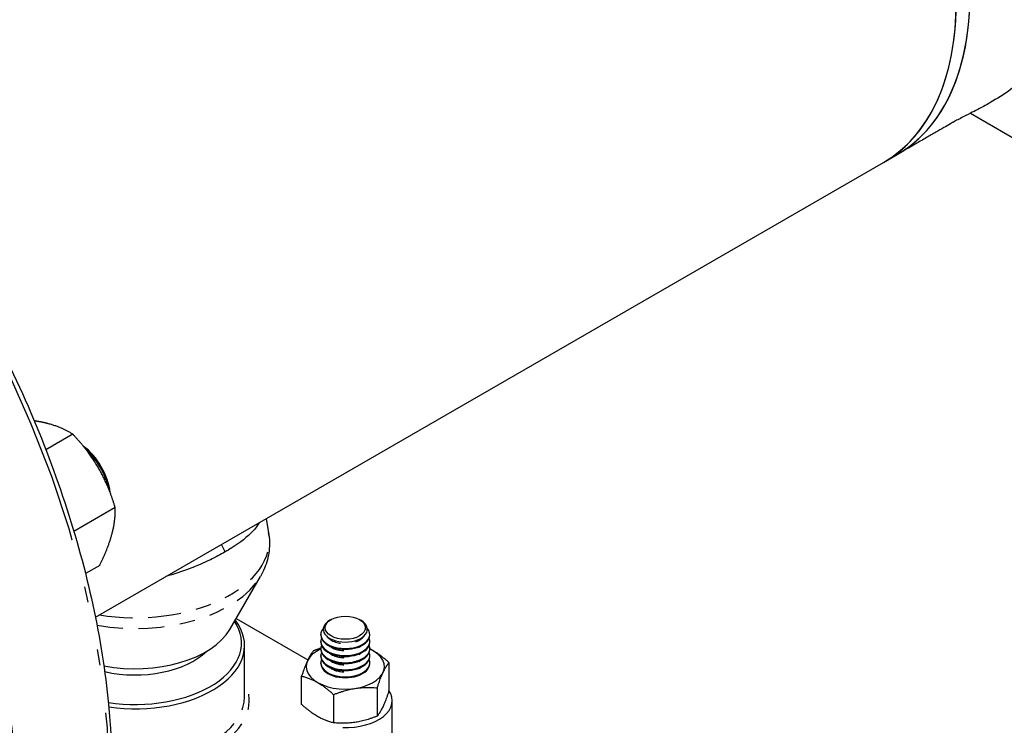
# Model space of a CAD drawing. Header units: inches. Extents: x 3 to 360, y 8 to 227.
# Tile 71 of 98: x 113.22 to 119.51, y 126 to 130.51. Entities that reach past the tile are written whole.
import ezdxf

# ---------------------------------------------------------------- set-up
doc = ezdxf.new("R2010")
doc.units = ezdxf.units.IN
doc.header["$LTSCALE"] = 10.666667
doc.header["$MEASUREMENT"] = 0
doc.linetypes.add('DOUBLE_DASH_DOUBLE_DOT', pattern=[0.74, 0.24, -0.06, 0.24, -0.06, 0.01, -0.06, 0.01, -0.06])
doc.layers.get('0').update_dxf_attribs({"lineweight": 25})
doc.layers.add('PHANTOM', color=7, linetype='DOUBLE_DASH_DOUBLE_DOT', lineweight=25)

msp = doc.modelspace()

# ---------------------------------------------------------------- linework, layer by layer
for p, q in [((119.2952, 129.9088), (127.5579, 125.1383)), ((118.7392, 129.5942), (118.8276, 129.6452)), ((113.704, 126.687), (118.7392, 129.5942)), ((113.5596, 127.8572), (113.3875, 127.7578)), ((113.8303, 127.3885), (113.5663, 127.236)), ((114.7955, 127.3172), (114.8108, 127.228)), ((113.7312, 127.0188), (113.6405, 126.9664)), ((114.5624, 126.6097), (114.7581, 126.9484)), ((114.603, 126.68), (115.0619, 126.415)), ((115.2099, 126.6725), (115.2011, 126.6675)), ((115.3915, 126.6725), (115.4003, 126.6675)), ((115.1444, 126.5719), (115.1444, 126.5776)), ((115.4569, 126.5719), (115.4569, 126.5776)), ((114.4834, 126.5154), (114.4835, 126.5181)), ((114.6572, 126.1792), (114.6572, 126.5058)), ((115.1444, 126.5266), (115.1444, 126.5322)), ((115.1444, 126.4812), (115.1444, 126.4869)), ((115.4569, 126.5266), (115.4569, 126.5322)), ((115.4569, 126.4812), (115.4569, 126.4869)), ((115.1444, 126.4358), (115.1444, 126.4415)), ((115.4569, 126.4358), (115.4569, 126.4415)), ((115.1444, 126.3905), (115.1444, 126.3961)), ((115.4569, 126.3905), (115.4569, 126.3961)), ((115.5796, 126.3968), (115.5796, 126.2161)), ((115.0218, 126.1298), (115.0218, 126.3105)), ((115.5049, 126.2357), (115.5049, 126.0551)), ((115.2259, 126.1926), (115.2259, 126.0119)), ((115.6007, 125.7056), (115.6007, 126.1547))]:
    msp.add_line(p, q)
for centre, major_axis, start_param, end_param in [((117.7026, 131.5937), (1.125, -1.9486), 0, 3.141593), ((117.6142, 131.5427), (1.125, -1.9486), 0, 3.141593), ((117.7026, 131.5937), (1.125, -1.9486), 0, 2.356194), ((117.6142, 131.5427), (1.125, -1.9486), 0, 0.785398), ((113.6007, 127.5684), (-0.1406, 0.2436), 4.057126, 5.367651), ((113.5786, 127.5556), (0.1563, -0.2706), 1.054642, 2.086951), ((113.9572, 126.5221), (0.68, 0), 4.45893, 6.647313), ((113.9572, 126.5058), (0.7, 0), 4.470374, 6.700673), ((115.3007, 126.61), (-0.1408, 0), 5.497787, 10.210176), ((113.9572, 126.7263), (0.638, 0), 4.394976, 5.961116), ((115.3007, 126.5776), (0.1563, 0), 2.685106, 6.739671), ((115.3007, 126.5322), (0.1563, 0), 2.91979, 6.504988), ((115.3007, 126.5719), (-0.1563, 0), 0, 3.141593), ((113.9572, 126.6242), (0.5303, 0), 4.338099, 5.754442), ((115.3007, 126.3719), (-0.25, 0), 5.387521, 10.320443), ((115.3007, 126.4869), (0.1563, 0), 2.91979, 6.504988), ((115.3007, 126.5266), (-0.1563, 0), 0, 3.141593), ((115.3007, 126.4812), (-0.1563, 0), 0, 3.141593), ((115.3007, 126.4415), (0.1563, 0), 2.91979, 6.504988), ((115.3007, 126.3961), (0.1563, 0), 2.91979, 6.504988), ((115.3007, 126.4358), (-0.1563, 0), 0, 3.141593), ((115.3007, 126.3905), (-0.1563, 0), 0, 3.141593), ((115.3007, 126.1547), (0.3, 0), 4.656718, 6.660374)]:
    msp.add_ellipse(centre, major_axis=major_axis, ratio=0.57735, start_param=start_param, end_param=end_param)
msp.add_ellipse((115.3007, 126.6201), major_axis=(0.1284, 0), ratio=0.57735)
for points, knots in [([(121.4061, 132.1194), (121.3133, 132.0659), (121.2205, 132.0123), (121.1138, 131.9507), (121.0998, 131.9426), (121.0776, 131.9298), (121.0692, 131.925), (121.0584, 131.9187), (121.0559, 131.9172), (121.0532, 131.9157), (121.0531, 131.9156), (121.0528, 131.9155), (121.0528, 131.9155), (121.0527, 131.9154), (121.0526, 131.9154), (121.0479, 131.9127), (121.0412, 131.9088), (121.0184, 131.896), (121.0012, 131.8866), (120.9688, 131.8694), (120.9536, 131.8615), (120.9146, 131.8415), (120.892, 131.8301), (120.8559, 131.8116), (120.8414, 131.804), (120.8153, 131.7896), (120.8047, 131.7834), (120.7847, 131.7709), (120.7783, 131.7661), (120.7684, 131.7583), (120.7584, 131.7496), (120.7275, 131.7133), (120.7109, 131.6916), (120.6663, 131.6261), (120.6358, 131.5766), (120.5751, 131.4727), (120.5453, 131.4201), (120.4788, 131.3056), (120.441, 131.2422), (120.3888, 131.1609), (120.3762, 131.1416), (120.3584, 131.1153), (120.3536, 131.1081), (120.3477, 131.0996), (120.3468, 131.0983), (120.3459, 131.0969), (120.3458, 131.0968), (120.3457, 131.0967), (120.3457, 131.0966), (120.3419, 131.0912), (120.342, 131.0913), (120.3345, 131.0802), (120.3286, 131.0712), (120.3032, 131.0319), (120.2807, 130.9947), (120.2314, 130.9102), (120.204, 130.8622), (120.1439, 130.7583), (120.1102, 130.7011), (120.0302, 130.5733), (119.9821, 130.502), (119.865, 130.3471), (119.7928, 130.2652), (119.6689, 130.1493), (119.6203, 130.1091), (119.5266, 130.0415), (119.4828, 130.013), (119.4063, 129.9679), (119.3739, 129.95), (119.3267, 129.925), (119.3109, 129.9169), (119.2759, 129.8989), (119.2571, 129.8894), (119.2281, 129.8746), (119.2168, 129.8687), (119.1965, 129.858), (119.1883, 129.8534), (119.1818, 129.8497), (119.1816, 129.8495), (119.1813, 129.8494), (119.1812, 129.8493), (119.1797, 129.8485), (119.172, 129.844), (119.1534, 129.8333), (119.1395, 129.8252), (119.1089, 129.8075), (119.0921, 129.7979), (119.0554, 129.7767), (119.0354, 129.7651), (118.9913, 129.7397), (118.9672, 129.7258), (118.9143, 129.6952), (118.8854, 129.6786), (118.8469, 129.6563), (118.8373, 129.6508), (118.8276, 129.6452)], [0, 0, 0, 0, 1, 1, 1.15, 1.15, 1.24, 1.24, 1.267, 1.267, 1.268563, 1.268563, 1.269344, 1.269344, 1.269734, 1.269734, 1.319753, 1.319753, 1.47028, 1.47028, 1.609002, 1.609002, 1.843019, 1.843019, 2.059163, 2.059163, 2.324284, 2.324284, 2.72051, 2.72051, 3.413628, 3.413628, 3.912372, 3.912372, 4.525763, 4.525763, 5.025255, 5.025255, 5.586437, 5.586437, 5.762369, 5.762369, 5.82831, 5.82831, 5.840673, 5.840673, 5.841455, 5.841455, 5.841845, 5.841845, 5.891856, 5.891856, 6.04203, 6.04203, 6.497694, 6.497694, 6.957487, 6.957487, 7.462812, 7.462812, 8.109598, 8.109598, 8.961033, 8.961033, 9.48892, 9.48892, 9.896105, 9.896105, 10.170838, 10.170838, 10.310785, 10.310785, 10.501903, 10.501903, 10.669203, 10.669203, 10.870947, 10.870947, 10.880193, 10.880193, 10.880974, 10.880974, 10.930974, 10.930974, 11.080974, 11.080974, 11.260974, 11.260974, 11.476974, 11.476974, 11.736174, 11.736174, 12.047214, 12.047214, 12.151121, 12.151121, 12.151121, 12.151121]), ([(110.0405, 131.4566), (110.0745, 131.4445), (110.1086, 131.4316), (110.4818, 131.2843), (110.8277, 131.0826), (111.5003, 130.5647), (111.8268, 130.2485), (112.4273, 129.5341), (112.7013, 129.1362), (113.1695, 128.2986), (113.3637, 127.8591), (113.6529, 126.9823), (113.7477, 126.5451), (113.8278, 125.7163), (113.813, 125.3249), (113.6733, 124.6282), (113.5486, 124.3226), (113.2327, 123.8771), (113.0592, 123.7167), (112.8595, 123.6014)], [5.701332, 5.701332, 5.701332, 5.701332, 5.733808, 5.733808, 6.05577, 6.05577, 6.378045, 6.378045, 6.699921, 6.699921, 7.02165, 7.02165, 7.343577, 7.343577, 7.6659, 7.6659, 7.987561, 7.987561, 8.246681, 8.246681, 8.246681, 8.246681]), ([(114.7521, 127.2922), (114.7381, 127.2688), (114.7191, 127.2456), (114.6588, 127.1869), (114.6114, 127.1517), (114.5546, 127.1173), (114.5474, 127.113), (114.5402, 127.1087), (114.5327, 127.1044)], [12.230278, 12.230278, 12.230278, 12.230278, 12.644088, 12.644088, 13.28052, 13.28052, 13.28052, 13.360678, 13.360678, 13.360678, 13.360678]), ([(114.8108, 127.228), (114.814, 127.2089), (114.8159, 127.1894), (114.8169, 127.1505), (114.816, 127.131), (114.8113, 127.0924), (114.8076, 127.0733), (114.7975, 127.0359), (114.7912, 127.0176), (114.7763, 126.9821), (114.7677, 126.9649), (114.7581, 126.9484)], [3.828563, 3.828563, 3.828563, 3.828563, 3.9126625, 3.9126625, 3.996762, 3.996762, 4.0808615, 4.0808615, 4.164961, 4.164961, 4.2490605, 4.2490605, 4.2490605, 4.2490605]), ([(114.5327, 127.1044), (114.5034, 127.0874), (114.4719, 127.0708), (114.353, 127.0134), (114.2567, 126.9761), (114.1549, 126.9474)], [0.080158, 0.080158, 0.080158, 0.080158, 0.396868, 0.396868, 1.21129, 1.21129, 1.21129, 1.21129])]:
    msp.add_open_spline(points, degree=3, knots=knots)
for points, weights in [([(113.4044, 127.9238), (113.3627, 127.935), (113.313, 127.9427)], [1, 1.0431648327, 1.06974906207]), ([(113.5596, 127.8572), (113.4902, 127.9008), (113.4044, 127.9238)], [1.10906450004, 1.0930923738, 1]), ([(113.7245, 127.6399), (113.6617, 127.7487), (113.5596, 127.8572)], [1, 1.0930923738, 1.10906450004]), ([(113.8303, 127.3885), (113.7873, 127.5312), (113.7245, 127.6399)], [1.10906450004, 1.0930923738, 1]), ([(113.8103, 127.2207), (113.8333, 127.3065), (113.8303, 127.3885)], [1, 1.0930923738, 1.10906450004]), ([(113.7312, 127.0188), (113.7873, 127.1349), (113.8103, 127.2207)], [1.10906450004, 1.0930923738, 1]), ([(115.0965, 126.4715), (115.0591, 126.425), (115.0218, 126.3105)], [1, 1.15470053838, 1]), ([(115.1445, 126.489), (115.1214, 126.4814), (115.0965, 126.4715)], [1.04125874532, 1.02451383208, 1]), ([(115.5796, 126.3968), (115.5141, 126.4565), (115.4569, 126.485)], [1, 1.09408687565, 1.07372889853]), ([(115.5049, 126.2357), (115.5422, 126.3503), (115.5796, 126.3968)], [1, 1.15470053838, 1]), ([(115.0218, 126.3105), (115.1239, 126.2856), (115.2259, 126.1926)], [1, 1.15470053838, 1]), ([(115.2259, 126.1926), (115.3654, 126.2482), (115.5049, 126.2357)], [1, 1.15470053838, 1]), ([(115.5796, 126.2161), (115.5422, 126.1016), (115.5049, 126.0551)], [1, 1.15470053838, 1]), ([(115.2259, 126.0119), (115.1239, 126.0369), (115.0218, 126.1298)], [1, 1.15470053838, 1]), ([(115.5049, 126.0551), (115.3654, 125.9995), (115.2259, 126.0119)], [1, 1.15470053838, 1])]:
    msp.add_rational_spline(points, weights, degree=2)
at = {"layer": 'PHANTOM', "ltscale": 0.002562}
msp.add_line((114.5327, 127.1044), (114.5095, 127.1521), dxfattribs=at)
at = {"layer": 'PHANTOM', "ltscale": 0.482861}
msp.add_ellipse((110.6095, 127.4985), major_axis=(2.25, -3.8971), ratio=0.57735, start_param=0, end_param=2.540924, dxfattribs=at)
at = {"layer": 'PHANTOM', "ltscale": 0.574479}
msp.add_ellipse((110.0349, 127.1668), major_axis=(2.25, -3.8971), ratio=0.57735, start_param=0.388684, end_param=2.404041, dxfattribs=at)
at = {"layer": 'PHANTOM', "ltscale": 0.082799}
msp.add_ellipse((113.9572, 127.1793), major_axis=(0.8577, 0), ratio=0.57735, start_param=4.443898, end_param=6.381613, dxfattribs=at)
at = {"layer": 'PHANTOM', "ltscale": 0.064788}
msp.add_ellipse((113.9572, 127.1027), major_axis=(0.8444, 0), ratio=0.57735, start_param=4.420406, end_param=5.961116, dxfattribs=at)
at = {"layer": 'PHANTOM', "ltscale": 0.014966}
msp.add_ellipse((115.3007, 126.5918), major_axis=(-0.1262, 0), ratio=0.57735, start_param=0.373824, end_param=2.767768, dxfattribs=at)
at = {"layer": 'PHANTOM', "ltscale": 0.011785}
for centre in [(115.3007, 126.5464), (115.3007, 126.501), (115.3007, 126.4557), (115.3007, 126.4103)]:
    msp.add_ellipse(centre, major_axis=(0.1262, 0), ratio=0.57735, start_param=3.768158, end_param=5.65662, dxfattribs=at)
at = {"layer": 'PHANTOM', "ltscale": 0.059745}
msp.add_ellipse((113.9572, 126.1547), major_axis=(0.73, 0), ratio=0.57735, start_param=4.927247, end_param=6.570867, dxfattribs=at)
at = {"layer": 'PHANTOM', "ltscale": 0.046945}
msp.add_ellipse((113.9572, 126.1792), major_axis=(0.7, 0), ratio=0.57735, start_param=4.935745, end_param=6.283185, dxfattribs=at)

doc.saveas('drawing.dxf')
